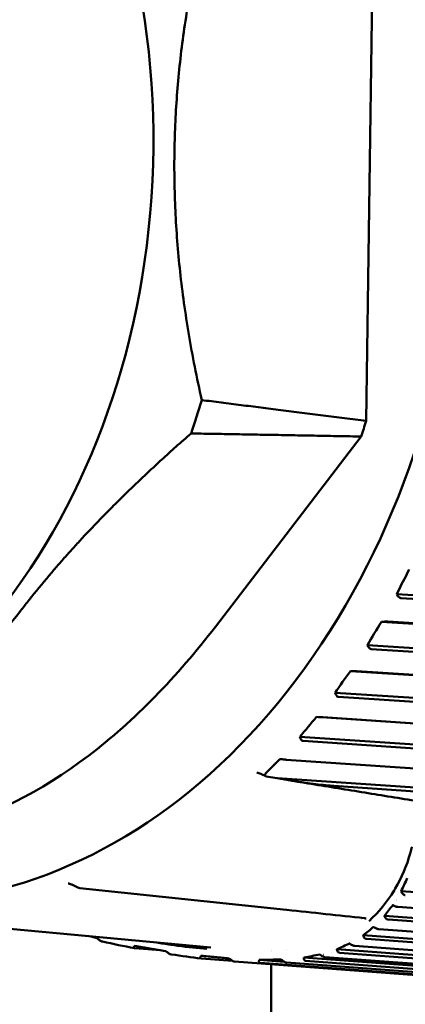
# Model space of a CAD drawing. Header units: millimetres. Extents: x 0 to 4686, y -120 to 1682.
# Tile 138 of 256: x 610.37 to 616.97, y 1363.67 to 1380.53. Entities that reach past the tile are written whole.
import ezdxf

# ---------------------------------------------------------------- set-up
doc = ezdxf.new("R2010")
doc.units = ezdxf.units.MM
doc.header["$LTSCALE"] = 2
doc.layers.add('Sichtbar (ISO)', color=7, linetype='Continuous', lineweight=50)

msp = doc.modelspace()

# ---------------------------------------------------------------- linework, layer by layer
at = {"layer": 'Sichtbar (ISO)'}
for p, q in [((616.2994, 1373.6591), (616.4267, 1382.5338)), ((613.7177, 1370.1354), (616.2128, 1373.3906)), ((616.8224, 1370.6921), (627.9431, 1370.0052)), ((616.8224, 1370.6921), (616.8394, 1370.6647)), ((627.951, 1369.9408), (616.8905, 1370.624)), ((616.5929, 1370.2196), (616.5593, 1370.2168)), ((616.5593, 1370.2168), (627.669, 1369.5102)), ((616.6679, 1370.2218), (627.7175, 1369.5189)), ((616.3204, 1369.82), (627.4301, 1369.1133)), ((616.3204, 1369.82), (616.3357, 1369.7923)), ((627.434, 1369.0479), (616.3844, 1369.7508)), ((616.0627, 1369.3744), (616.0289, 1369.3739)), ((616.0289, 1369.3739), (627.1265, 1368.6486)), ((616.1377, 1369.3733), (627.1753, 1368.652)), ((615.7665, 1369.0035), (626.864, 1368.2782)), ((615.7665, 1369.0035), (615.7801, 1368.9756)), ((626.8637, 1368.2123), (615.8263, 1368.9338)), ((615.4824, 1368.5879), (615.4487, 1368.5897)), ((615.4487, 1368.5897), (626.5329, 1367.8471)), ((615.5573, 1368.5835), (626.5817, 1367.845)), ((615.1645, 1368.2482), (626.2487, 1367.5057)), ((615.1645, 1368.2482), (615.1764, 1368.2202)), ((626.2443, 1367.4397), (615.22, 1368.1784)), ((614.856, 1367.8654), (614.8224, 1367.8694)), ((614.9306, 1367.8578), (625.9407, 1367.1035)), ((614.4256, 1367.6386), (614.4256, 1367.6386)), ((614.5793, 1367.5751), (614.4936, 1367.6163)), ((614.775, 1367.5417), (614.5889, 1367.5722)), ((614.775, 1367.5417), (625.5884, 1366.8009)), ((625.5798, 1366.7354), (615.7462, 1367.4092)), ((611.3616, 1365.6684), (611.258, 1365.7189)), ((611.3952, 1365.6586), (614.9365, 1365.2862)), ((616.8983, 1365.6076), (623.3837, 1365.1392)), ((616.7527, 1365.3683), (616.7532, 1365.3683)), ((616.755, 1365.3681), (616.755, 1365.3681)), ((607.6135, 1365.2074), (613.637, 1364.6405)), ((616.8442, 1365.3363), (622.9957, 1364.8863)), ((616.3007, 1365.1375), (616.3007, 1365.1374)), ((616.6122, 1365.1861), (622.591, 1364.7487)), ((622.5667, 1364.6892), (616.6754, 1365.1202)), ((616.4396, 1364.9934), (616.4396, 1364.9934)), ((616.5144, 1364.9577), (622.1893, 1364.5382)), ((616.0436, 1364.7096), (616.0438, 1364.7096)), ((616.2484, 1364.8536), (621.7782, 1364.4449)), ((621.7503, 1364.3879), (616.3025, 1364.7907)), ((612.7769, 1364.5976), (612.3406, 1364.6304)), ((614.6713, 1364.6005), (614.6713, 1364.6003)), ((614.6713, 1364.5682), (614.6713, 1364.5681)), ((614.9268, 1364.617), (614.9265, 1364.617)), ((615.6977, 1364.5593), (615.6974, 1364.5594)), ((615.7967, 1364.6138), (620.951, 1364.2298)), ((620.9196, 1364.1758), (615.842, 1364.5541)), ((616.103, 1364.6703), (621.3656, 1364.2781)), ((614.0076, 1364.4156), (613.4793, 1364.4554)), ((614.0459, 1364.4023), (618.8472, 1364.0411)), ((614.4657, 1364.4325), (614.8964, 1364.4001)), ((619.2381, 1364.0239), (614.4849, 1364.3812)), ((614.9356, 1364.386), (619.6888, 1364.0287)), ((615.2299, 1364.4708), (620.1149, 1364.1048)), ((620.0803, 1364.0542), (615.2628, 1364.4152)), ((615.5649, 1364.5194), (615.5659, 1364.5193)), ((615.5941, 1364.4778), (620.5302, 1364.1079)), ((614.6713, 1364.3552), (614.6713, 1324.9341))]:
    msp.add_line(p, q, dxfattribs=at)
msp.add_arc((611.4053, 1365.7584), 0.1, 244.08874, 263.95966, dxfattribs=at)
for centre, major_axis, ratio, start_param, end_param in [((608.4065, 1377.9759), (0.6077, 12.5776), 0.7588802, 2.6478104, 6.7765556), ((605.0566, 1378.1378), (0.5765, 11.9317), 0.7588802, 4.3449411, 4.3964907), ((607.7914, 1378.0056), (0.5853, 12.1151), 0.7588802, 4.3585088, 4.3823464), ((625.4225, 1370.3778), (-8.4577, -9.6677), 0.5737227, 5.1095791, 5.1485068), ((624.9248, 1369.4787), (-9.2938, -8.8669), 0.5444399, 5.1585833, 5.1975109), ((624.3733, 1368.6347), (-10.0211, -8.0359), 0.5115284, 5.2025809, 5.2415085), ((623.7721, 1367.8518), (-10.6459, -7.1877), 0.4752132, 5.2416472, 5.2805748), ((614.6902, 1367.6328), (-0.124, -0.0447), 0.3691795, 5.6376415, 6.6438065), ((614.646, 1367.6252), (-0.075, -0.0425), 0.4357384, 0.3056029, 0.4960742), ((611.3019, 1365.8088), (-0.0439, -0.0899), 0.0089498, 6.2831846, 6.283309), ((615.0116, 1377.6568), (-0.6032, -12.4854), 0.7588802, 0.2550381, 0.2550405), ((615.1092, 1377.6521), (-0.6104, -12.6353), 0.7588802, 0.1792743, 0.1792769), ((615.1092, 1377.6521), (-0.6104, -12.6353), 0.7588802, 0.2022468, 0.2022483)]:
    msp.add_ellipse(centre, major_axis=major_axis, ratio=ratio, start_param=start_param, end_param=end_param, dxfattribs=at)
msp.add_ellipse((604.3764, 1378.1706), major_axis=(0.526, 10.8873), ratio=0.7588802, dxfattribs=at)
for points, weights in [([(613.4842, 1374.0151), (612.5227, 1378.2753), (613.6051, 1382.4403)], [1.23096562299, 1.32029098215, 1.23096562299]), ([(613.4842, 1374.0151), (614.8552, 1373.8401), (616.2994, 1373.6591)], [1.00015667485, 1.0002702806, 1.00009573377]), ([(610.3663, 1370.3868), (611.5097, 1371.8779), (613.2998, 1373.4432)], [1.27927488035, 1.27927491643, 1.2314661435]), ([(616.2128, 1373.3906), (614.7212, 1373.4186), (613.2998, 1373.4432)], [1.00009122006, 1.00025748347, 1.00015187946]), ([(614.8224, 1367.8694), (614.6999, 1367.7472), (614.5813, 1367.6246)], [1.69312184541, 1.69337500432, 1.69322830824])]:
    msp.add_rational_spline(points, weights, degree=2, dxfattribs=at)
for points, knots in [([(616.8394, 1370.6647), (616.8407, 1370.6627), (616.842, 1370.6607), (616.8503, 1370.6487), (616.8596, 1370.6385), (616.8751, 1370.6278), (616.8835, 1370.6245), (616.8905, 1370.624)], [-0.0079867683, -0.0079867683, -0.0079867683, -0.0079867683, -0.0072465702, -0.0072465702, -0.0033214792, -0.0033214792, -0.0001731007, -0.0001731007, -0.0001731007, -0.0001731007]), ([(598.4286, 1370.2603), (599.0161, 1369.4759), (599.6933, 1368.8143), (600.6863, 1368.127), (600.9409, 1367.9721), (602.2, 1367.307), (603.2741, 1367.04), (605.4423, 1367.0628), (606.5211, 1367.3523), (607.7953, 1368.044), (608.0534, 1368.2044), (609.063, 1368.913), (609.7569, 1369.5894), (610.3663, 1370.3868)], [0.0000433, 0.0000433, 0.0000433, 0.0000433, 0.3349903, 0.3349903, 0.4462096, 0.4462096, 0.8730149, 0.8730149, 1.299822, 1.299822, 1.4110917, 1.4110917, 1.7461922, 1.7461922, 1.7461922, 1.7461922]), ([(606.6135, 1366.5382), (606.947, 1366.4785), (607.2843, 1366.449), (608.067, 1366.4568), (608.513, 1366.5182), (609.8619, 1366.8633), (610.7332, 1367.3124), (612.3388, 1368.5292), (613.0617, 1369.2797), (613.7176, 1370.1354)], [0.7682112, 0.7682112, 0.7682112, 0.7682112, 0.9023674, 0.9023674, 1.079192, 1.079192, 1.4459233, 1.4459233, 1.806106, 1.806106, 1.806106, 1.806106]), ([(616.6679, 1370.2218), (616.6608, 1370.2222), (616.6506, 1370.2223), (616.629, 1370.2219), (616.6135, 1370.2211), (616.598, 1370.22), (616.5955, 1370.2198), (616.5929, 1370.2196)], [-0.0711820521, -0.0711820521, -0.0711820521, -0.0711820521, -0.0680336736, -0.0680336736, -0.0641085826, -0.0641085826, -0.0633683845, -0.0633683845, -0.0633683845, -0.0633683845]), ([(616.3357, 1369.7923), (616.3369, 1369.7901), (616.3381, 1369.7881), (616.3456, 1369.7759), (616.3543, 1369.7656), (616.3691, 1369.7547), (616.3773, 1369.7514), (616.3844, 1369.7508)], [-0.0079867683, -0.0079867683, -0.0079867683, -0.0079867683, -0.0072465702, -0.0072465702, -0.0033214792, -0.0033214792, -0.0001731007, -0.0001731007, -0.0001731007, -0.0001731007]), ([(616.1377, 1369.3733), (616.1306, 1369.3738), (616.1205, 1369.3742), (616.0988, 1369.3746), (616.0833, 1369.3746), (616.0678, 1369.3745), (616.0653, 1369.3744), (616.0627, 1369.3744)], [-0.0711820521, -0.0711820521, -0.0711820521, -0.0711820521, -0.0680336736, -0.0680336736, -0.0641085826, -0.0641085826, -0.0633683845, -0.0633683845, -0.0633683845, -0.0633683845]), ([(615.7801, 1368.9756), (615.7812, 1368.9734), (615.7822, 1368.9714), (615.789, 1368.9591), (615.7971, 1368.9487), (615.8112, 1368.9377), (615.8193, 1368.9343), (615.8263, 1368.9338)], [-0.0079867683, -0.0079867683, -0.0079867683, -0.0079867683, -0.0072465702, -0.0072465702, -0.0033214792, -0.0033214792, -0.0001731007, -0.0001731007, -0.0001731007, -0.0001731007]), ([(615.5573, 1368.5835), (615.5502, 1368.584), (615.5401, 1368.5846), (615.5185, 1368.5859), (615.503, 1368.5868), (615.4875, 1368.5876), (615.485, 1368.5878), (615.4824, 1368.5879)], [-0.0711820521, -0.0711820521, -0.0711820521, -0.0711820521, -0.0680336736, -0.0680336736, -0.0641085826, -0.0641085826, -0.0633683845, -0.0633683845, -0.0633683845, -0.0633683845]), ([(615.1764, 1368.2202), (615.1773, 1368.2181), (615.1782, 1368.2161), (615.1842, 1368.2038), (615.1917, 1368.1933), (615.2052, 1368.1823), (615.213, 1368.1789), (615.22, 1368.1784)], [-0.0079867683, -0.0079867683, -0.0079867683, -0.0079867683, -0.0072465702, -0.0072465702, -0.0033214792, -0.0033214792, -0.0001731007, -0.0001731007, -0.0001731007, -0.0001731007]), ([(614.9306, 1367.8578), (614.9235, 1367.8583), (614.9134, 1367.8592), (614.8919, 1367.8613), (614.8765, 1367.863), (614.8611, 1367.8648), (614.8585, 1367.8651), (614.856, 1367.8654)], [-0.0711820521, -0.0711820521, -0.0711820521, -0.0711820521, -0.0680336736, -0.0680336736, -0.0641085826, -0.0641085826, -0.0633683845, -0.0633683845, -0.0633683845, -0.0633683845]), ([(614.775, 1367.5417), (614.9444, 1367.5099), (615.1241, 1367.4807), (615.4207, 1367.4405), (615.5373, 1367.4268), (615.6834, 1367.4138), (615.7149, 1367.4113), (615.7462, 1367.4092)], [-0.17315678, -0.17315678, -0.17315678, -0.17315678, -0.09766694, -0.09766694, -0.04883347, -0.04883347, -0.03529732, -0.03529732, -0.03529732, -0.03529732]), ([(617.2967, 1367.1293), (617.1453, 1367.1537), (616.9939, 1367.1782), (616.6909, 1367.2272), (616.5395, 1367.2518), (616.2364, 1367.3009), (616.0848, 1367.3255), (615.7815, 1367.3748), (615.6299, 1367.3995), (615.3265, 1367.4488), (615.1747, 1367.4736), (615.023, 1367.4983)], [1.5503162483, 1.5503162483, 1.5503162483, 1.5503162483, 1.5508003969, 1.5508003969, 1.5512845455, 1.5512845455, 1.5517686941, 1.5517686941, 1.5522528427, 1.5522528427, 1.5527369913, 1.5527369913, 1.5527369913, 1.5527369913]), ([(616.7984, 1365.655), (616.9054, 1365.8368), (617.0016, 1366.0588), (617.076, 1366.3326), (617.0841, 1366.3642)], [0.35490855, 0.35490855, 0.35490855, 0.35490855, 0.66666667, 0.70639528, 0.70639528, 0.70639528, 0.70639528]), ([(611.258, 1365.7189), (611.2504, 1365.7226), (611.2426, 1365.726), (611.2287, 1365.7312), (611.2226, 1365.7331), (611.2104, 1365.7363), (611.2041, 1365.7376), (611.1985, 1365.7383)], [0, 0, 0, 0, 0.0025432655, 0.0025432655, 0.0044812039, 0.0044812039, 0.0065246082, 0.0065246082, 0.0065246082, 0.0065246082]), ([(617.0035, 1365.8297), (616.9858, 1365.7924), (616.9682, 1365.7551), (616.933, 1365.681), (616.9155, 1365.6442), (616.8982, 1365.6072)], [0.000008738, 0.000008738, 0.000008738, 0.000008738, 0.031468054, 0.031468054, 0.062498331, 0.062498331, 0.062498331, 0.062498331]), ([(616.3484, 1365.0954), (616.5154, 1365.2482), (616.6675, 1365.4367), (616.791, 1365.6424), (616.7984, 1365.655)], [0.00000001, 0.00000001, 0.00000001, 0.00000001, 0.33333333, 0.35490855, 0.35490855, 0.35490855, 0.35490855]), ([(616.8982, 1365.6072), (616.9059, 1365.5884), (616.9163, 1365.5716), (616.9351, 1365.5535), (616.9418, 1365.5485), (616.9553, 1365.542), (616.9621, 1365.5399), (616.9694, 1365.5393)], [0.000010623, 0.000010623, 0.000010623, 0.000010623, 0.008398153, 0.008398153, 0.012283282, 0.012283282, 0.015648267, 0.015648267, 0.015648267, 0.015648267]), ([(616.7536, 1365.3679), (616.7297, 1365.3384), (616.7066, 1365.3082), (616.6597, 1365.2474), (616.636, 1365.2167), (616.6122, 1365.1861)], [0.000308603, 0.000308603, 0.000308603, 0.000308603, 0.030246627, 0.030246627, 0.060711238, 0.060711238, 0.060711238, 0.060711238]), ([(616.8442, 1365.3363), (616.8373, 1365.3368), (616.8294, 1365.338), (616.8136, 1365.3417), (616.8065, 1365.3438), (616.7918, 1365.3489), (616.7846, 1365.3518), (616.7688, 1365.3591), (616.7608, 1365.3635), (616.7536, 1365.3679)], [0.000000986, 0.000000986, 0.000000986, 0.000000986, 0.003166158, 0.003166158, 0.005562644, 0.005562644, 0.007904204, 0.007904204, 0.010925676, 0.010925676, 0.010925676, 0.010925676]), ([(616.289, 1365.1421), (616.2813, 1365.1437), (616.2747, 1365.1448), (616.2681, 1365.1456), (616.2668, 1365.1458), (616.2656, 1365.1459)], [0, 0, 0, 0, 0.0032062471, 0.0032062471, 0.0040101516, 0.0040101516, 0.0040101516, 0.0040101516]), ([(616.6155, 1365.1774), (616.6149, 1365.1788), (616.6144, 1365.1803), (616.6133, 1365.1831), (616.6128, 1365.1846), (616.6122, 1365.186)], [-0.0013386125, -0.0013386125, -0.0013386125, -0.0013386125, -0.0006731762, -0.0006731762, 0, 0, 0, 0]), ([(616.6155, 1365.1774), (616.6214, 1365.1616), (616.6298, 1365.1474), (616.6456, 1365.1322), (616.6512, 1365.1281), (616.6629, 1365.1225), (616.6689, 1365.1207), (616.6754, 1365.1202)], [0.000005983, 0.000005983, 0.000005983, 0.000005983, 0.007365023, 0.007365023, 0.010784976, 0.010784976, 0.013793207, 0.013793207, 0.013793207, 0.013793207]), ([(616.425, 1364.9945), (616.3958, 1364.971), (616.3665, 1364.9475), (616.3076, 1364.9005), (616.2781, 1364.8771), (616.2484, 1364.8536)], [0.000035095, 0.000035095, 0.000035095, 0.000035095, 0.029143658, 0.029143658, 0.058120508, 0.058120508, 0.058120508, 0.058120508]), ([(616.4341, 1364.9884), (616.4327, 1364.9894), (616.4311, 1364.9904), (616.4281, 1364.9925), (616.4265, 1364.9935), (616.425, 1364.9945)], [0.0000230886, 0.0000230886, 0.0000230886, 0.0000230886, 0.0006251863, 0.0006251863, 0.0012312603, 0.0012312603, 0.0012312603, 0.0012312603]), ([(616.5144, 1364.9577), (616.5089, 1364.9581), (616.5027, 1364.959), (616.4891, 1364.9623), (616.4819, 1364.9645), (616.4671, 1364.9703), (616.4598, 1364.9736), (616.4461, 1364.9808), (616.4399, 1364.9845), (616.4342, 1364.9884)], [0.0000009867, 0.0000009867, 0.0000009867, 0.0000009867, 0.0025393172, 0.0025393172, 0.0050238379, 0.0050238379, 0.0074459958, 0.0074459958, 0.0097144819, 0.0097144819, 0.0097144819, 0.0097144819]), ([(611.688, 1364.8053), (611.6904, 1364.8032), (611.6928, 1364.8011), (611.6978, 1364.7969), (611.7004, 1364.7947), (611.7029, 1364.7925)], [-0.0020860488, -0.0020860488, -0.0020860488, -0.0020860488, -0.0010811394, -0.0010811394, -0.0000268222, -0.0000268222, -0.0000268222, -0.0000268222]), ([(611.7843, 1364.7441), (611.781, 1364.7449), (611.7776, 1364.7459), (611.7668, 1364.7497), (611.7593, 1364.7532), (611.7355, 1364.7663), (611.7187, 1364.7785), (611.7029, 1364.7925)], [0.001247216, 0.001247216, 0.001247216, 0.001247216, 0.002703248, 0.002703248, 0.005729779, 0.005729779, 0.012285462, 0.012285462, 0.012285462, 0.012285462]), ([(613.5702, 1364.6178), (613.4181, 1364.6317), (613.2533, 1364.6493), (613.075, 1364.6732), (612.9952, 1364.6839), (612.9126, 1364.6959), (612.8274, 1364.7092), (612.7911, 1364.7149), (612.7543, 1364.7209), (612.717, 1364.7271)], [0.71428571, 0.71428571, 0.71428571, 0.71428571, 0.78571429, 0.78571429, 0.78571429, 0.81771181, 0.81771181, 0.81771181, 0.8313496, 0.8313496, 0.8313496, 0.8313496]), ([(616.0151, 1364.7117), (615.9792, 1364.6954), (615.943, 1364.679), (615.8702, 1364.6463), (615.8336, 1364.6301), (615.7967, 1364.6138)], [0.000038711, 0.000038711, 0.000038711, 0.000038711, 0.027918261, 0.027918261, 0.055542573, 0.055542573, 0.055542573, 0.055542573]), ([(616.0151, 1364.7117), (616.0174, 1364.7101), (616.0197, 1364.7084), (616.0244, 1364.705), (616.0268, 1364.7034), (616.0291, 1364.7018)], [-0.0018210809, -0.0018210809, -0.0018210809, -0.0018210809, -0.0009254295, -0.0009254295, -0.0000200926, -0.0000200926, -0.0000200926, -0.0000200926]), ([(616.103, 1364.6703), (616.0978, 1364.6706), (616.0921, 1364.6716), (616.0798, 1364.6749), (616.0734, 1364.6771), (616.0603, 1364.6827), (616.0537, 1364.686), (616.0409, 1364.6934), (616.0347, 1364.6974), (616.0291, 1364.7018)], [0.000001, 0.000001, 0.000001, 0.000001, 0.0023680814, 0.0023680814, 0.0046250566, 0.0046250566, 0.006846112, 0.006846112, 0.009079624, 0.009079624, 0.009079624, 0.009079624]), ([(616.2524, 1364.8408), (616.2518, 1364.8429), (616.2511, 1364.8451), (616.2497, 1364.8494), (616.2491, 1364.8515), (616.2484, 1364.8536)], [-0.0021417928, -0.0021417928, -0.0021417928, -0.0021417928, -0.0010884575, -0.0010884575, -0.0000828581, -0.0000828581, -0.0000828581, -0.0000828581]), ([(616.2524, 1364.8408), (616.2564, 1364.8267), (616.2629, 1364.8143), (616.2762, 1364.8011), (616.281, 1364.7975), (616.2913, 1364.7926), (616.2966, 1364.7911), (616.3025, 1364.7907)], [0.000026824, 0.000026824, 0.000026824, 0.000026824, 0.006628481, 0.006628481, 0.00968455, 0.00968455, 0.012412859, 0.012412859, 0.012412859, 0.012412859]), ([(612.3273, 1364.6625), (612.3242, 1364.658), (612.322, 1364.6538), (612.3198, 1364.646), (612.3199, 1364.6426), (612.3224, 1364.637), (612.3247, 1364.6348), (612.3313, 1364.6317), (612.3356, 1364.6308), (612.3406, 1364.6304)], [0.0000178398, 0.0000178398, 0.0000178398, 0.0000178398, 0.002321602, 0.002321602, 0.0046135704, 0.0046135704, 0.0068013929, 0.0068013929, 0.0090947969, 0.0090947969, 0.0090947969, 0.0090947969]), ([(612.3347, 1364.6727), (612.3335, 1364.671), (612.3323, 1364.6693), (612.3299, 1364.6659), (612.3288, 1364.6642), (612.3273, 1364.6625)], [0.0000357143, 0.0000357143, 0.0000357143, 0.0000357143, 0.0009323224, 0.0009323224, 0.0018390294, 0.0018390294, 0.0018390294, 0.0018390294]), ([(612.8643, 1364.5827), (612.7766, 1364.5977), (612.6888, 1364.6126), (612.5123, 1364.6426), (612.4235, 1364.6577), (612.3347, 1364.6727)], [0.0000041, 0.0000041, 0.0000041, 0.0000041, 0.027638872, 0.027638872, 0.055509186, 0.055509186, 0.055509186, 0.055509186]), ([(612.8643, 1364.5827), (612.8678, 1364.5799), (612.8714, 1364.5771), (612.8785, 1364.5714), (612.8821, 1364.5686), (612.8856, 1364.5658)], [-0.002822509, -0.002822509, -0.002822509, -0.002822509, -0.0014111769, -0.0014111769, -0.0000020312, -0.0000020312, -0.0000020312, -0.0000020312]), ([(612.9635, 1364.5241), (612.9594, 1364.5247), (612.9551, 1364.5258), (612.9441, 1364.5295), (612.9374, 1364.5325), (612.9166, 1364.5432), (612.9013, 1364.5533), (612.8856, 1364.5658)], [0.0005860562, 0.0005860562, 0.0005860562, 0.0005860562, 0.0024148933, 0.0024148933, 0.0050708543, 0.0050708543, 0.0105298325, 0.0105298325, 0.0105298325, 0.0105298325]), ([(615.8007, 1364.5967), (615.8, 1364.5995), (615.7994, 1364.6024), (615.798, 1364.6081), (615.7973, 1364.6109), (615.7967, 1364.6138)], [-0.0028207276, -0.0028207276, -0.0028207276, -0.0028207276, -0.0014120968, -0.0014120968, -0.0000002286, -0.0000002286, -0.0000002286, -0.0000002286]), ([(615.8007, 1364.5967), (615.8037, 1364.5841), (615.8088, 1364.5739), (615.8192, 1364.563), (615.8232, 1364.56), (615.832, 1364.5558), (615.8368, 1364.5545), (615.842, 1364.5541)], [0.000001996, 0.000001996, 0.000001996, 0.000001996, 0.006203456, 0.006203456, 0.009226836, 0.009226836, 0.01197442, 0.01197442, 0.01197442, 0.01197442]), ([(613.4624, 1364.4873), (613.4602, 1364.4826), (613.459, 1364.4784), (613.4584, 1364.4707), (613.4591, 1364.4673), (613.4622, 1364.4618), (613.4646, 1364.4597), (613.4709, 1364.4566), (613.4748, 1364.4557), (613.4793, 1364.4554)], [0.0000454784, 0.0000454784, 0.0000454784, 0.0000454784, 0.0022120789, 0.0022120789, 0.0043931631, 0.0043931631, 0.0064253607, 0.0064253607, 0.0085086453, 0.0085086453, 0.0085086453, 0.0085086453]), ([(613.4694, 1364.5021), (613.4681, 1364.499), (613.4667, 1364.4959), (613.4646, 1364.491), (613.4638, 1364.4891), (613.4624, 1364.4873)], [0.0001086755, 0.0001086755, 0.0001086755, 0.0001086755, 0.0016287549, 0.0016287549, 0.0025473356, 0.0025473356, 0.0025473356, 0.0025473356]), ([(613.9483, 1364.4573), (613.871, 1364.4645), (613.793, 1364.4719), (613.6333, 1364.4868), (613.5515, 1364.4945), (613.4694, 1364.5021)], [0.000016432, 0.000016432, 0.000016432, 0.000016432, 0.025770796, 0.025770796, 0.052376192, 0.052376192, 0.052376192, 0.052376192]), ([(613.9745, 1364.4374), (613.9701, 1364.4408), (613.9657, 1364.4442), (613.9569, 1364.4507), (613.9526, 1364.454), (613.9483, 1364.4573)], [0.0000236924, 0.0000236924, 0.0000236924, 0.0000236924, 0.0017144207, 0.0017144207, 0.0033631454, 0.0033631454, 0.0033631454, 0.0033631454]), ([(614.0459, 1364.4023), (614.0413, 1364.4026), (614.0364, 1364.4036), (614.0256, 1364.407), (614.0198, 1364.4095), (614.0017, 1364.4184), (613.9883, 1364.4268), (613.9745, 1364.4374)], [0.000001, 0.000001, 0.000001, 0.000001, 0.0020890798, 0.0020890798, 0.0043222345, 0.0043222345, 0.0089410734, 0.0089410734, 0.0089410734, 0.0089410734]), ([(614.4628, 1364.4124), (614.4622, 1364.408), (614.4621, 1364.4038), (614.4633, 1364.3964), (614.4645, 1364.3931), (614.4683, 1364.3876), (614.4708, 1364.3855), (614.4771, 1364.3825), (614.4808, 1364.3815), (614.4849, 1364.3812)], [0.0000075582, 0.0000075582, 0.0000075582, 0.0000075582, 0.0021482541, 0.0021482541, 0.0042475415, 0.0042475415, 0.0062181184, 0.0062181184, 0.008155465, 0.008155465, 0.008155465, 0.008155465]), ([(614.4657, 1364.4325), (614.4652, 1364.4291), (614.4647, 1364.4257), (614.4637, 1364.419), (614.4632, 1364.4157), (614.4628, 1364.4124)], [0.0000024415, 0.0000024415, 0.0000024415, 0.0000024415, 0.0016470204, 0.0016470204, 0.0032750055, 0.0032750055, 0.0032750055, 0.0032750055]), ([(614.8454, 1364.4365), (614.7857, 1364.4356), (614.7243, 1364.4347), (614.5976, 1364.4334), (614.5324, 1364.4329), (614.4657, 1364.4325)], [0.0000105, 0.0000105, 0.0000105, 0.0000105, 0.025036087, 0.025036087, 0.05006168, 0.05006168, 0.05006168, 0.05006168]), ([(614.8714, 1364.4167), (614.8671, 1364.42), (614.8628, 1364.4232), (614.8541, 1364.4299), (614.8497, 1364.4332), (614.8454, 1364.4365)], [0.0000075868, 0.0000075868, 0.0000075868, 0.0000075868, 0.0016355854, 0.0016355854, 0.0032801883, 0.0032801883, 0.0032801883, 0.0032801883]), ([(614.9356, 1364.386), (614.9314, 1364.3863), (614.9268, 1364.3872), (614.9169, 1364.3902), (614.9116, 1364.3923), (614.9005, 1364.3977), (614.8947, 1364.4009), (614.883, 1364.4083), (614.8772, 1364.4124), (614.8715, 1364.4166)], [0.000001, 0.000001, 0.000001, 0.000001, 0.0019353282, 0.0019353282, 0.0039028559, 0.0039028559, 0.0059989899, 0.0059989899, 0.0081248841, 0.0081248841, 0.0081248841, 0.0081248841]), ([(615.5075, 1364.5237), (615.4628, 1364.5147), (615.4171, 1364.5057), (615.3247, 1364.4881), (615.278, 1364.4795), (615.2299, 1364.4708)], [0.000097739, 0.000097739, 0.000097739, 0.000097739, 0.026669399, 0.026669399, 0.052448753, 0.052448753, 0.052448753, 0.052448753]), ([(615.2299, 1364.4708), (615.2302, 1364.4675), (615.2306, 1364.4642), (615.2312, 1364.4576), (615.2316, 1364.4542), (615.2317, 1364.4507)], [0.0000786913, 0.0000786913, 0.0000786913, 0.0000786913, 0.0017274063, 0.0017274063, 0.0034181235, 0.0034181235, 0.0034181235, 0.0034181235]), ([(615.2317, 1364.4507), (615.2326, 1364.44), (615.2359, 1364.4315), (615.2439, 1364.4225), (615.247, 1364.42), (615.2543, 1364.4166), (615.2583, 1364.4155), (615.2628, 1364.4152)], [0.000024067, 0.000024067, 0.000024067, 0.000024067, 0.005316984, 0.005316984, 0.007886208, 0.007886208, 0.010288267, 0.010288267, 0.010288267, 0.010288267]), ([(615.5075, 1364.5237), (615.5106, 1364.5213), (615.5138, 1364.5189), (615.5201, 1364.5141), (615.5234, 1364.5116), (615.5267, 1364.5093)], [-0.0024838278, -0.0024838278, -0.0024838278, -0.0024838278, -0.0012875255, -0.0012875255, -0.000044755, -0.000044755, -0.000044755, -0.000044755]), ([(615.5941, 1364.4778), (615.5895, 1364.4781), (615.5845, 1364.479), (615.5736, 1364.4822), (615.5679, 1364.4843), (615.5559, 1364.4898), (615.5498, 1364.4931), (615.5377, 1364.5006), (615.5319, 1364.5046), (615.5267, 1364.5093)], [0.000001, 0.000001, 0.000001, 0.000001, 0.00212072, 0.00212072, 0.0041883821, 0.0041883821, 0.006331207, 0.006331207, 0.0084592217, 0.0084592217, 0.0084592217, 0.0084592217])]:
    msp.add_open_spline(points, degree=3, knots=knots, dxfattribs=at)
for points in [[(614.4936, 1367.6163), (614.4724, 1367.6266), (614.449, 1367.6348), (614.4256, 1367.6386)], [(611.1973, 1365.7383), (611.1977, 1365.7382), (611.1981, 1365.7382), (611.1985, 1365.7381)], [(611.3952, 1365.6585), (611.3951, 1365.6586), (611.3949, 1365.6586), (611.3948, 1365.6586)], [(616.2656, 1365.1459), (615.8265, 1365.1931), (615.3849, 1365.2396), (614.942, 1365.2859)], [(616.3007, 1365.1375), (616.2977, 1365.1393), (616.2935, 1365.1411), (616.289, 1365.1421)], [(611.688, 1364.8053), (611.6451, 1364.8155), (611.6022, 1364.8258), (611.5593, 1364.836)], [(612.335, 1364.6311), (612.1518, 1364.6658), (611.968, 1364.7035), (611.7843, 1364.7441)], [(613.4775, 1364.4555), (613.3079, 1364.4751), (613.1361, 1364.4981), (612.9635, 1364.5241)]]:
    msp.add_open_spline(points, degree=3, dxfattribs=at)

doc.saveas('drawing.dxf')
